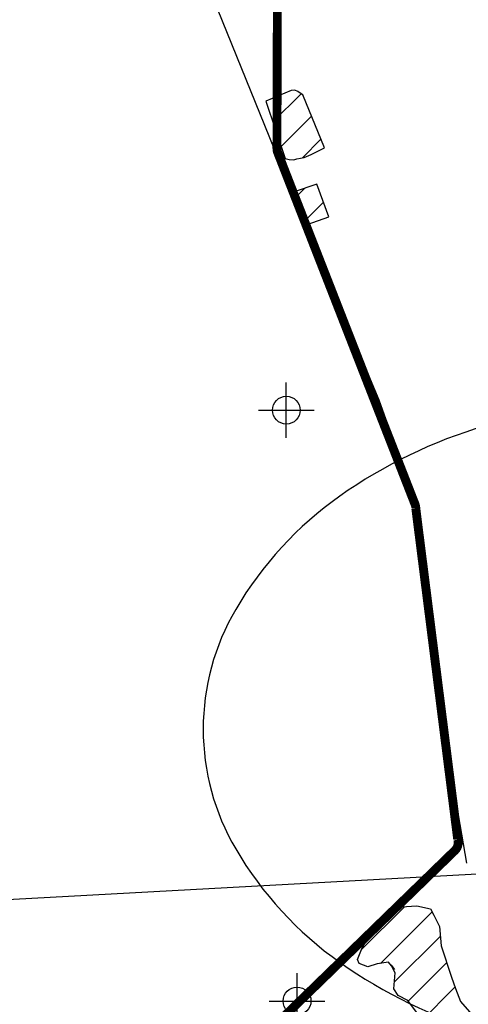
# Model space of a CAD drawing. Extents: x 192051 to 352051, y 710978 to 817615.
# Tile 50 of 85: x 265734 to 269773, y 769581 to 778448. Entities that reach past the tile are written whole.
import ezdxf

# ---------------------------------------------------------------- set-up
doc = ezdxf.new("R2010")
doc.units = 0
doc.header["$LTSCALE"] = 800
doc.header["$PDMODE"] = 34
doc.header["$PDSIZE"] = 250
doc.linetypes.add('DASHED', pattern=[0])
doc.layers.get('0').update_dxf_attribs({"linetype": 'CONTINUOUS'})
for name, color, linetype in [('MAJROADS', 9, 'CONTINUOUS'), ('SEC', 2, 'CONTINUOUS'), ('TEXT', 7, 'CONTINUOUS'), ('WETDBA', 11, 'CONTINUOUS'), ('WETFILL', 12, 'CONTINUOUS'), ('WSHEDS', 3, 'CONTINUOUS')]:
    doc.layers.add(name, color=color, linetype=linetype)

# ---------------------------------------------------------------- blocks, each defined once
blk = doc.blocks.new('*X')
at = {"color": 0}
for p, q in [((268013.9, 777527.3), (268267.3, 777780.7)), ((268088, 777306.7), (268361.2, 777579.9)), ((268280.6, 777204.6), (268446.5, 777370.6)), ((268222.7, 776852), (268300.1, 776929.4)), ((268307, 776641.6), (268468.9, 776803.5)), ((268808.9, 770071), (269198, 770460.2)), ((268981.5, 769949), (269446.7, 770414.1)), ((269106.3, 769779.1), (269522.2, 770195)), ((269232, 769610.1), (269578.6, 769956.7)), ((269341.2, 769424.6), (269652.5, 769735.9))]:
    blk.add_line(p, q, dxfattribs=at)

msp = doc.modelspace()

# ---------------------------------------------------------------- linework, layer by layer
at = {"layer": 'MAJROADS', "color": 0}
for points in [[(241704.1, 785493.2), (247007.3, 785386.3), (252210.7, 785380.7), (257556.5, 785365.6), (262811.2, 785502), (264411.7, 785506.7), (264537.1, 785472.2), (264578.6, 785413.3), (265032.6, 784504.9), (265517.3, 783227.6), (266794.2, 780318.8), (268151.6, 776973.7), (268966.5, 775023.6), (269302.9, 774082.6), (269427.1, 772766.2), (269756.2, 770853.2)], [(315710.2, 770096.8), (310472.4, 769985.4), (305184.3, 769874.4), (299871.2, 769780.3), (294591.7, 769702.7), (289313, 769717.3), (284009, 769715.3), (279928.7, 769762.8), (278771.7, 769671), (274892, 769658.3), (274431.8, 769737.1), (274248.1, 769822.3), (273814.5, 770102.1), (273465.3, 770465), (273207, 770668.1), (273015.1, 770778.4), (272763, 770846), (269797.8, 770750.6), (258426.2, 770129.8), (258294.3, 770083.2), (245978.4, 763662.8)]]:
    msp.add_lwpolyline(points, dxfattribs=at)
at = {"layer": 'SEC', "color": 0}
for p in [(268134.6, 774931.4), (268231.5, 769610.5)]:
    msp.add_point(p, dxfattribs=at)
at = {"layer": 'TEXT', "color": 0, "linetype": 'DASHED'}
msp.add_lwpolyline([(275790.3, 772058.6, 0.133348), (275497.5, 773136.7, 0.106764), (274559.5, 774157.9, 0.082786), (273252.9, 774788.9, 0.071296), (271588.1, 775027.5, 0.071296), (269923.3, 774788.9, 0.082786), (268616.8, 774157.9, 0.106764), (267678.7, 773136.7, 0.133348), (267386, 772058.6, 0.133348), (267678.7, 770980.4, 0.106764), (268616.8, 769959.2, 0.082786), (269923.3, 769328.2, 0.071296), (271588.1, 769089.6, 0.071296), (273252.9, 769328.2, 0.082786), (274559.5, 769959.2, 0.106764), (275497.5, 770980.4, 0.133348)], format="xyb", close=True, dxfattribs=at)
at = {"layer": 'WETDBA', "color": 0}
for points in [[(268478.1, 777293.1), (268283.5, 777770.6), (268268, 777780.1), (268239.2, 777801.9), (268211.7, 777812.3), (268176.9, 777809.3), (267950.9, 777715), (268125, 777196.6), (268159.7, 777189.6), (268200.8, 777185.4), (268229.4, 777195.6), (268295.6, 777207.3), (268358.5, 777233.3)], [(268516.3, 776671.1), (268410.3, 776966.8), (268204.7, 776897), (268322.1, 776604)]]:
    msp.add_lwpolyline(points, close=True, dxfattribs=at)
msp.add_lwpolyline([(269306.8, 769510.2), (269227.9, 769615.5), (269142.7, 769660.6), (269101.7, 769722), (269113.3, 769864.9), (269078.7, 769932.4), (269109.1, 769894.2), (269052.9, 769960.1), (268951.7, 769944.3), (268867, 769917.8), (268790.5, 769948), (268774, 769985.2), (268816, 770088.5), (268859.2, 770157.8), (268938.9, 770269.3), (269007, 770328.2), (269167.1, 770458), (269309.8, 770468), (269432.9, 770440.9), (269461.5, 770385.3), (269514.8, 770281.9), (269529.6, 770108.5), (269621.2, 769824.9), (269656.5, 769724.7), (269703.8, 769606.1), (269846, 769441.6)], dxfattribs=at)
at = {"layer": 'WSHEDS', "color": 0, "const_width": 80}
msp.add_lwpolyline([(265943.9, 767363), (269651.4, 770965.5, 0.283281), (269677.2, 771067.2), (269300.1, 774047.1, 0.093671), (269293.3, 774083.6), (268056.8, 777252.2, -0.094051), (268050, 777288.9), (268058.9, 780210.3, 0.014438)], format="xyb", dxfattribs=at)

# ---------------------------------------------------------------- block references
at = {"layer": 'WETFILL', "color": 0}
msp.add_blockref('*X', (0, 0), dxfattribs=at)
msp.add_blockref('*X', (0, 0), dxfattribs=at)
msp.add_blockref('*X', (0, 0), dxfattribs=at)
msp.add_blockref('*X', (0, 0), dxfattribs=at)
msp.add_blockref('*X', (0, 0), dxfattribs=at)
msp.add_blockref('*X', (0, 0), dxfattribs=at)
msp.add_blockref('*X', (0, 0), dxfattribs=at)
msp.add_blockref('*X', (0, 0), dxfattribs=at)
msp.add_blockref('*X', (0, 0), dxfattribs=at)
msp.add_blockref('*X', (0, 0), dxfattribs=at)
msp.add_blockref('*X', (0, 0), dxfattribs=at)
msp.add_blockref('*X', (0, 0), dxfattribs=at)
msp.add_blockref('*X', (0, 0), dxfattribs=at)
msp.add_blockref('*X', (0, 0), dxfattribs=at)
msp.add_blockref('*X', (0, 0), dxfattribs=at)
msp.add_blockref('*X', (0, 0), dxfattribs=at)
msp.add_blockref('*X', (0, 0), dxfattribs=at)
msp.add_blockref('*X', (0, 0), dxfattribs=at)
msp.add_blockref('*X', (0, 0), dxfattribs=at)
msp.add_blockref('*X', (0, 0), dxfattribs=at)
msp.add_blockref('*X', (0, 0), dxfattribs=at)
msp.add_blockref('*X', (0, 0), dxfattribs=at)
msp.add_blockref('*X', (0, 0), dxfattribs=at)
msp.add_blockref('*X', (0, 0), dxfattribs=at)
msp.add_blockref('*X', (0, 0), dxfattribs=at)
msp.add_blockref('*X', (0, 0), dxfattribs=at)
msp.add_blockref('*X', (0, 0), dxfattribs=at)
msp.add_blockref('*X', (0, 0), dxfattribs=at)
msp.add_blockref('*X', (0, 0), dxfattribs=at)
msp.add_blockref('*X', (0, 0), dxfattribs=at)
msp.add_blockref('*X', (0, 0), dxfattribs=at)
msp.add_blockref('*X', (0, 0), dxfattribs=at)
msp.add_blockref('*X', (0, 0), dxfattribs=at)
msp.add_blockref('*X', (0, 0), dxfattribs=at)
msp.add_blockref('*X', (0, 0), dxfattribs=at)
msp.add_blockref('*X', (0, 0), dxfattribs=at)
msp.add_blockref('*X', (0, 0), dxfattribs=at)
msp.add_blockref('*X', (0, 0), dxfattribs=at)
msp.add_blockref('*X', (0, 0), dxfattribs=at)
msp.add_blockref('*X', (0, 0), dxfattribs=at)
msp.add_blockref('*X', (0, 0), dxfattribs=at)
msp.add_blockref('*X', (0, 0), dxfattribs=at)
msp.add_blockref('*X', (0, 0), dxfattribs=at)
msp.add_blockref('*X', (0, 0), dxfattribs=at)
msp.add_blockref('*X', (0, 0), dxfattribs=at)
msp.add_blockref('*X', (0, 0), dxfattribs=at)
msp.add_blockref('*X', (0, 0), dxfattribs=at)
msp.add_blockref('*X', (0, 0), dxfattribs=at)
msp.add_blockref('*X', (0, 0), dxfattribs=at)
msp.add_blockref('*X', (0, 0), dxfattribs=at)
msp.add_blockref('*X', (0, 0), dxfattribs=at)
msp.add_blockref('*X', (0, 0), dxfattribs=at)
msp.add_blockref('*X', (0, 0), dxfattribs=at)
msp.add_blockref('*X', (0, 0), dxfattribs=at)
msp.add_blockref('*X', (0, 0), dxfattribs=at)
msp.add_blockref('*X', (0, 0), dxfattribs=at)
msp.add_blockref('*X', (0, 0), dxfattribs=at)
msp.add_blockref('*X', (0, 0), dxfattribs=at)
msp.add_blockref('*X', (0, 0), dxfattribs=at)
msp.add_blockref('*X', (0, 0), dxfattribs=at)
msp.add_blockref('*X', (0, 0), dxfattribs=at)
msp.add_blockref('*X', (0, 0), dxfattribs=at)
msp.add_blockref('*X', (0, 0), dxfattribs=at)
msp.add_blockref('*X', (0, 0), dxfattribs=at)
msp.add_blockref('*X', (0, 0), dxfattribs=at)
msp.add_blockref('*X', (0, 0), dxfattribs=at)
msp.add_blockref('*X', (0, 0), dxfattribs=at)
msp.add_blockref('*X', (0, 0), dxfattribs=at)
msp.add_blockref('*X', (0, 0), dxfattribs=at)
msp.add_blockref('*X', (0, 0), dxfattribs=at)
msp.add_blockref('*X', (0, 0), dxfattribs=at)
msp.add_blockref('*X', (0, 0), dxfattribs=at)
msp.add_blockref('*X', (0, 0), dxfattribs=at)
msp.add_blockref('*X', (0, 0), dxfattribs=at)
msp.add_blockref('*X', (0, 0), dxfattribs=at)
msp.add_blockref('*X', (0, 0), dxfattribs=at)
msp.add_blockref('*X', (0, 0), dxfattribs=at)
msp.add_blockref('*X', (0, 0), dxfattribs=at)
msp.add_blockref('*X', (0, 0), dxfattribs=at)
msp.add_blockref('*X', (0, 0), dxfattribs=at)
msp.add_blockref('*X', (0, 0), dxfattribs=at)
msp.add_blockref('*X', (0, 0), dxfattribs=at)
msp.add_blockref('*X', (0, 0), dxfattribs=at)
msp.add_blockref('*X', (0, 0), dxfattribs=at)
msp.add_blockref('*X', (0, 0), dxfattribs=at)
msp.add_blockref('*X', (0, 0), dxfattribs=at)
msp.add_blockref('*X', (0, 0), dxfattribs=at)
msp.add_blockref('*X', (0, 0), dxfattribs=at)
msp.add_blockref('*X', (0, 0), dxfattribs=at)
msp.add_blockref('*X', (0, 0), dxfattribs=at)
msp.add_blockref('*X', (0, 0), dxfattribs=at)
msp.add_blockref('*X', (0, 0), dxfattribs=at)
msp.add_blockref('*X', (0, 0), dxfattribs=at)
msp.add_blockref('*X', (0, 0), dxfattribs=at)
msp.add_blockref('*X', (0, 0), dxfattribs=at)
msp.add_blockref('*X', (0, 0), dxfattribs=at)
msp.add_blockref('*X', (0, 0), dxfattribs=at)
msp.add_blockref('*X', (0, 0), dxfattribs=at)
msp.add_blockref('*X', (0, 0), dxfattribs=at)
msp.add_blockref('*X', (0, 0), dxfattribs=at)

doc.saveas('drawing.dxf')
